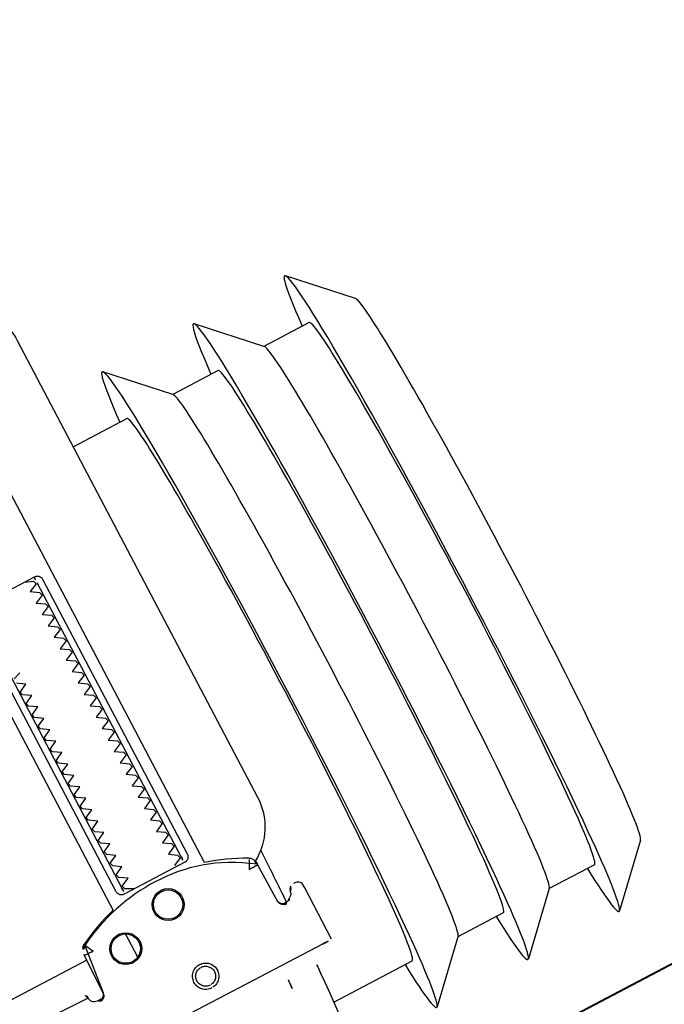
# Model space of a CAD drawing. Header units: metres. Extents: x 7408630 to 7411134, y 5569633 to 5570339.
# Tile 229 of 256: x 7410508.261 to 7410508.361, y 5569912.1283 to 5569912.281. Entities that reach past the tile are written whole.
import ezdxf
from ezdxf.enums import TextEntityAlignment as Align

# ---------------------------------------------------------------- set-up
doc = ezdxf.new("R2010")
doc.units = ezdxf.units.M
doc.header["$MEASUREMENT"] = 0
doc.layers.add('0-wypos-sanitarne', color=1, linetype='Continuous')
for name, color, linetype, lineweight in [('OPIS POM NOWE', 140, 'Continuous', 5), ('Opis_pom', 9, 'Continuous', 18), ('Sciany', 2, 'Continuous', 40)]:
    doc.layers.add(name, color=color, linetype=linetype, lineweight=lineweight)
doc.styles.add('ARIAL', font='tahoma.ttf')

# ---------------------------------------------------------------- blocks, each defined once
blk = doc.blocks.new('99400_TOP')
for points in [[(-0.2494439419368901, 0.1732608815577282), (-0.2414664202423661, 0.1814506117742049)], [(-0.2413629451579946, 0.1733061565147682), (-0.2334143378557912, 0.1733061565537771), (-0.2254809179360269, 0.1814506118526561)], [(-0.2253774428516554, 0.1733061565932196), (-0.2174288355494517, 0.1733061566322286), (-0.2094954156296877, 0.1814506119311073)], [(-0.1956678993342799, 0.1733061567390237), (-0.2093919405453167, 0.1733061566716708)], [(-0.1983898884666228, 0.1645455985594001), (-0.1114795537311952, 0.1643710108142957)], [(-0.1959333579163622, 0.1562918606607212), (-0.1960841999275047, 0.1562912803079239), (-0.1963845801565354, 0.1562900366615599), (-0.1959264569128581, 0.1562012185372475), (-0.1957743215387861, 0.1561395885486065), (-0.195633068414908, 0.1560528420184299), (-0.195507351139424, 0.1559431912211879), (-0.1954018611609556, 0.1558145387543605), (-0.1953189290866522, 0.155669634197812), (-0.1952614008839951, 0.1555134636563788), (-0.1952305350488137, 0.1553493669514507)], [(-0.1647880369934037, 0.1486506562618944), (-0.164660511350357, 0.1552012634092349), (-0.1646448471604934, 0.1553591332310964), (-0.1646041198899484, 0.1555131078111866), (-0.1645396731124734, 0.1556586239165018), (-0.1644527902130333, 0.1557919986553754), (-0.1643460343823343, 0.1559099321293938), (-0.1642220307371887, 0.1560092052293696), (-0.1640844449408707, 0.1560873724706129), (-0.1639383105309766, 0.1561421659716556), (-0.1634844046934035, 0.1562238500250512), (-0.1638005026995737, 0.1562264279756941), (-0.1639513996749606, 0.1562276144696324)], [(-0.1719983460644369, 0.1529731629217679), (-0.1719983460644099, 0.1489248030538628)], [(0.1649285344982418, 0.1496802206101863), (-0.1647679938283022, 0.1496802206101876)], [(-0.1719983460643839, 0.1449742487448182), (-0.1719983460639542, 0.080358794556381)], [(-0.1747085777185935, 0.09335893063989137), (-0.185291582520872, 0.09335893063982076), (-0.1853776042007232, 0.09336198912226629), (-0.1854644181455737, 0.093371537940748), (-0.1855508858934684, 0.09338813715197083), (-0.1856358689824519, 0.09341234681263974), (-0.1857182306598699, 0.09344472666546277), (-0.1857969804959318, 0.09348564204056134), (-0.1858713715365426, 0.09353498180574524), (-0.1859406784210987, 0.09359256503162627), (-0.1860041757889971, 0.09365821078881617), (-0.186061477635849, 0.09373226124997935), (-0.1861137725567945, 0.09381770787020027), (-0.186159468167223, 0.0939136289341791), (-0.1861964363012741, 0.09401829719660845), (-0.1862231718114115, 0.09412954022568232), (-0.1862393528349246, 0.09424418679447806), (-0.1862447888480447, 0.09435893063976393), (-0.186244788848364, 0.1423589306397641), (-0.1862393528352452, 0.1424736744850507), (-0.1862231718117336, 0.1425883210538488), (-0.1861964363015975, 0.1426995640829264), (-0.1861594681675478, 0.1428042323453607), (-0.1861137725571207, 0.1429001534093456), (-0.1860614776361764, 0.1429856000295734), (-0.1860041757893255, 0.143059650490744), (-0.1859406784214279, 0.143125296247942), (-0.1858713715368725, 0.1431828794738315), (-0.1857969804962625, 0.1432322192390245), (-0.1857182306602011, 0.1432731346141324), (-0.1856358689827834, 0.1433055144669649), (-0.1855508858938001, 0.1433297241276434), (-0.1854644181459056, 0.1433463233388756), (-0.1853776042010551, 0.1433558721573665), (-0.185291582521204, 0.1433589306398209), (-0.1747085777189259, 0.1433589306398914), (-0.174622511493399, 0.1433558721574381), (-0.1745356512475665, 0.1433463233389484), (-0.174449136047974, 0.1433297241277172), (-0.1743641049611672, 0.14330551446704), (-0.1742816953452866, 0.1432731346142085), (-0.174202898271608, 0.1432322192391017), (-0.1741284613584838, 0.1431828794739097), (-0.1740591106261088, 0.143125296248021), (-0.1739955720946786, 0.1430596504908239), (-0.173938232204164, 0.1429856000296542), (-0.1738859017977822, 0.1429001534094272), (-0.1738401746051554, 0.1428042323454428), (-0.1738031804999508, 0.1426995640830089), (-0.1737764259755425, 0.1425883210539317), (-0.173760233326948, 0.1424736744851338), (-0.1737547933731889, 0.1423589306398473), (-0.1737547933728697, 0.09435893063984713)], [(-0.1851997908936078, 0.142358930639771), (-0.1851997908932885, 0.09435893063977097)], [(-0.1747997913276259, 0.09435893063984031), (-0.1747997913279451, 0.1423589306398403)], [(-0.2494439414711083, 0.07835143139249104), (-0.241466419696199, 0.07016170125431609)], [(-0.2413629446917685, 0.07830615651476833), (-0.2334143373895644, 0.07830615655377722), (-0.2254809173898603, 0.07016170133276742)], [(-0.2253774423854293, 0.0783061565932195), (-0.2174288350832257, 0.07830615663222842), (-0.2094954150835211, 0.07016170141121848)], [(-0.1999984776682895, 0.07830615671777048), (-0.2093919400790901, 0.07830615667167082)]]:
    blk.add_lwpolyline(points)
for points in [[(-0.1998894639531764, 0.1645355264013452), (-0.1999468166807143, 0.1555409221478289, 0.009368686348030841), (-0.1999341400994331, 0.1551108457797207), (-0.1999132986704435, 0.1549369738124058), (-0.1998626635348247, 0.1547694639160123), (-0.1997833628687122, 0.1546132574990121), (-0.1996783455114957, 0.1544734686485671), (-0.1995501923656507, 0.154353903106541), (-0.1994036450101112, 0.1542587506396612), (-0.1992427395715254, 0.1541905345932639), (-0.1990737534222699, 0.1541515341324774), (-0.1989467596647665, 0.1541412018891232), (-0.1987988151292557, 0.1541386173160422)], [(-0.1641244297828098, 0.1560676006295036), (-0.1632375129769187, 0.1560658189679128), (-0.1630264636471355, 0.1560427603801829), (-0.1628247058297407, 0.1559755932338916), (-0.1626417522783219, 0.1558671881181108), (-0.1624858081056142, 0.1557226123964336), (-0.1623639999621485, 0.1555482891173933), (-0.1622817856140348, 0.1553521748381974), (-0.1622444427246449, 0.1551514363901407, 0.002298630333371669), (-0.162239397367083, 0.1550307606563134, 0.4045495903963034), (-0.1612418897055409, 0.1540618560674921), (-0.1114476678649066, 0.1539618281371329)], [(-0.1957579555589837, 0.1561311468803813), (-0.1966456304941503, 0.1561329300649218, 0.2825908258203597), (-0.1975338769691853, 0.155579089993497), (-0.19757440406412, 0.1554864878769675), (-0.197606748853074, 0.1553847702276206), (-0.1976270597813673, 0.1552867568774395), (-0.1976389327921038, 0.155135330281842, -0.4153517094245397), (-0.1986448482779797, 0.1541373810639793)], [(-0.1962293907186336, 0.1564445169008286), (-0.1958735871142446, 0.1563780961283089), (-0.1955493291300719, 0.1561689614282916), (-0.1953270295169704, 0.1558504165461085), (-0.1952327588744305, 0.1554960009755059), (-0.1951315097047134, 0.148940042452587), (-0.1951297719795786, 0.1488841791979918, 0.2653468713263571), (-0.1943525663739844, 0.1476160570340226, 0.1257108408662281), (-0.1799722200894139, 0.1439116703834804, 0.1257108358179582), (-0.1655771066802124, 0.147558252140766, 0.2695402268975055), (-0.1647941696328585, 0.1488467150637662), (-0.1646666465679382, 0.1553984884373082), (-0.1646377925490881, 0.1556180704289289), (-0.1645614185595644, 0.1558259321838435), (-0.1644411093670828, 0.1560118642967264), (-0.1642828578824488, 0.1561667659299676), (-0.1640943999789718, 0.1562830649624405), (-0.1638849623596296, 0.1563549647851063), (-0.1636772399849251, 0.1563790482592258)], [(-0.1599318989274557, 0.04967999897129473), (-0.1724831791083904, 0.04968022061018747, 0.4055189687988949), (-0.171998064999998, 0.05017999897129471), (-0.171998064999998, 0.05087999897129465, 0.414213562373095), (-0.172498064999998, 0.05137999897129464), (-0.187498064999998, 0.05137999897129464, 0.414213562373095), (-0.187998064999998, 0.05087999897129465), (-0.187998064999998, 0.05017999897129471, 0.4055189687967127), (-0.1875129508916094, 0.04968022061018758), (-0.18999847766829, 0.0496802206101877, -0.414213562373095), (-0.1999984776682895, 0.0596802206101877), (-0.1999984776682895, 0.1396802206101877, -0.2660007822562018), (-0.195061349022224, 0.1483038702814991)], [(-0.1951236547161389, 0.1486875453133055), (-0.1951065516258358, 0.1485035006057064), (-0.1950877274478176, 0.1484027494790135), (-0.1950613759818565, 0.1483024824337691), (-0.1950265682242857, 0.1482006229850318), (-0.1949829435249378, 0.1480980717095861), (-0.1949327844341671, 0.148000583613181), (-0.1948801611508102, 0.147913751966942), (-0.1948174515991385, 0.1478248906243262), (-0.1947473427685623, 0.1477395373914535), (-0.1946736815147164, 0.147662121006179), (-0.1945970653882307, 0.1475922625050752), (-0.1945138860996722, 0.1475262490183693), (-0.1944299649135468, 0.1474687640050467), (-0.1943397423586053, 0.1474156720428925), (-0.1935817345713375, 0.1470136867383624), (-0.1928125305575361, 0.1466335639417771), (-0.1920327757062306, 0.1462755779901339), (-0.1912431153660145, 0.1459400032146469), (-0.190444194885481, 0.1456271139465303), (-0.1896366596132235, 0.1453371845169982), (-0.1888211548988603, 0.1450704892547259), (-0.1879983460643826, 0.1448272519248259), (-0.1879983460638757, 0.06855893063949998, 0.414213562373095)], [(-0.1719983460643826, 0.144776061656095), (-0.1711654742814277, 0.1450166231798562), (-0.1703399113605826, 0.1452811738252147), (-0.1695223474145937, 0.1455694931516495), (-0.1687134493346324, 0.1458813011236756), (-0.1679138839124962, 0.1462163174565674), (-0.1671243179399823, 0.1465742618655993), (-0.1663454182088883, 0.1469548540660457), (-0.1655778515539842, 0.1473578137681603), (-0.1655709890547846, 0.1473615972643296, 0.2695461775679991), (-0.1647880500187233, 0.1486499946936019)], [(-0.1835254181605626, 0.09335893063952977, 0.1828355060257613), (-0.1836350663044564, 0.0934484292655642), (-0.1848524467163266, 0.09385575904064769, 0.05005514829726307), (-0.1849985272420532, 0.09411730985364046), (-0.1849985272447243, 0.09440021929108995, 0.05005512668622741), (-0.1848524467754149, 0.09466176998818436), (-0.1836350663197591, 0.0950690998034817, 0.71989698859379), (-0.1836350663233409, 0.09544842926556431), (-0.1848524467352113, 0.09585575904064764, 0.05005514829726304), (-0.1849985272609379, 0.09611730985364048), (-0.1849985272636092, 0.09640021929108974, 0.05005512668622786), (-0.1848524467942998, 0.09666176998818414), (-0.1836350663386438, 0.09706909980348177, 0.7198969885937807), (-0.1836350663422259, 0.09744842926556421), (-0.1848524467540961, 0.0978557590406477, 0.05005514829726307), (-0.1849985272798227, 0.09811730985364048), (-0.1849985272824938, 0.09840021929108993, 0.05005512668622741), (-0.1848524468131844, 0.09866176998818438), (-0.1836350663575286, 0.09906909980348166, 0.7198969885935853), (-0.1836350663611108, 0.0994484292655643), (-0.1848524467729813, 0.09985575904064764, 0.05005514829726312), (-0.1849985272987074, 0.1001173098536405), (-0.1849985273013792, 0.1004002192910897, 0.05005512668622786), (-0.1848524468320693, 0.1006617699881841), (-0.1836350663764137, 0.1010690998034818, 0.7198969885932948), (-0.1836350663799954, 0.1014484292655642), (-0.184852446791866, 0.1018557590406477, 0.05005514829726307), (-0.1849985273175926, 0.1021173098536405), (-0.1849985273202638, 0.1024002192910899, 0.05005512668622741), (-0.1848524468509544, 0.1026617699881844), (-0.1836350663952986, 0.1030690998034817, 0.71989698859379), (-0.1836350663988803, 0.1034484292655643), (-0.1848524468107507, 0.1038557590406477, 0.05005514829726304), (-0.1849985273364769, 0.1041173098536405), (-0.1849985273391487, 0.1044002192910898, 0.05005512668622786), (-0.1848524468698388, 0.1046617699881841), (-0.1836350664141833, 0.1050690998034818, 0.7198969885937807), (-0.1836350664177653, 0.1054484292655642), (-0.1848524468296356, 0.1058557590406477, 0.05005514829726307), (-0.1849985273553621, 0.1061173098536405), (-0.1849985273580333, 0.1064002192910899, 0.05005512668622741), (-0.1848524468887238, 0.1066617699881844), (-0.183635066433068, 0.1070690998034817, 0.7198969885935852), (-0.1836350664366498, 0.1074484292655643), (-0.1848524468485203, 0.1078557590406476, 0.05005514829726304), (-0.1849985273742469, 0.1081173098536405), (-0.1849985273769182, 0.1084002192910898, 0.05005512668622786), (-0.1848524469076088, 0.1086617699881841), (-0.1836350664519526, 0.1090690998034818, 0.7198969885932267), (-0.1836350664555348, 0.1094484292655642), (-0.184852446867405, 0.1098557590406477, 0.05005514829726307), (-0.1849985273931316, 0.1101173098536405), (-0.1849985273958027, 0.1104002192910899, 0.05005512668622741), (-0.1848524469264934, 0.1106617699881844), (-0.1836350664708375, 0.1110690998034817, 0.71989698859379), (-0.1836350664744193, 0.1114484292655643), (-0.1848524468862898, 0.1118557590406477, 0.05005514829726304), (-0.1849985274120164, 0.1121173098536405), (-0.1849985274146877, 0.1124002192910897, 0.05005512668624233), (-0.1848524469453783, 0.1126617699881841), (-0.1836350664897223, 0.1130690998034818, 0.7198969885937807), (-0.1836350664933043, 0.1134484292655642), (-0.1848524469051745, 0.1138557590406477, 0.05005514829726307), (-0.1849985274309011, 0.1141173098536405), (-0.1849985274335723, 0.1144002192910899, 0.05005512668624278), (-0.1848524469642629, 0.1146617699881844), (-0.183635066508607, 0.1150690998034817, 0.7198969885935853), (-0.1836350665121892, 0.1154484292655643), (-0.1848524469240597, 0.1158557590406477, 0.05005514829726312), (-0.1849985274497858, 0.1161173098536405), (-0.1849985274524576, 0.1164002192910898, 0.05005512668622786), (-0.1848524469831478, 0.1166617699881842), (-0.1836350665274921, 0.1170690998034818, 0.7198969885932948), (-0.1836350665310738, 0.1174484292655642), (-0.1848524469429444, 0.1178557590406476, 0.05005514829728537), (-0.1849985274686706, 0.1181173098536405), (-0.1849985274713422, 0.1184002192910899, 0.05005512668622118), (-0.1848524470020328, 0.1186617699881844), (-0.183635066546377, 0.1190690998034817, 0.71989698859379), (-0.1836350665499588, 0.1194484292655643), (-0.1848524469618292, 0.1198557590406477, 0.05005514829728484), (-0.1849985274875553, 0.1201173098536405), (-0.1849985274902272, 0.1204002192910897, 0.05005512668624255), (-0.1848524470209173, 0.1206617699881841), (-0.1836350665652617, 0.1210690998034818, 0.7198969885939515), (-0.1836350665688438, 0.1214484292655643), (-0.184852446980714, 0.1218557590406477, 0.05005514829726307), (-0.1849985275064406, 0.1221173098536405), (-0.1849985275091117, 0.1224002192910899, 0.05005512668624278), (-0.1848524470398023, 0.1226617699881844), (-0.1836350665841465, 0.1230690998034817, 0.7198969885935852), (-0.1836350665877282, 0.1234484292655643), (-0.1848524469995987, 0.1238557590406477, 0.05005514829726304), (-0.1849985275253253, 0.1241173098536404), (-0.1849985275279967, 0.1244002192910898, 0.05005512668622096), (-0.1848524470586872, 0.1246617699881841), (-0.1836350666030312, 0.1250690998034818, 0.7198969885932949), (-0.1836350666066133, 0.1254484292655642), (-0.1848524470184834, 0.1258557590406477, 0.05005514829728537), (-0.18499852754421, 0.1261173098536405), (-0.1849985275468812, 0.1264002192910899, 0.05005512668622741), (-0.1848524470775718, 0.1266617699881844), (-0.1836350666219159, 0.1270690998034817, 0.71989698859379), (-0.1836350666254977, 0.1274484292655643), (-0.1848524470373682, 0.1278557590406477, 0.05005514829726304), (-0.1849985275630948, 0.1281173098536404), (-0.1849985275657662, 0.1284002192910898, 0.05005512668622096), (-0.1848524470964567, 0.1286617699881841), (-0.1836350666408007, 0.1290690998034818, 0.7198969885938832), (-0.1836350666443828, 0.1294484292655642), (-0.1848524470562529, 0.1298557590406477, 0.05005514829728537), (-0.1849985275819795, 0.1301173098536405), (-0.1849985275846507, 0.13040021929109, 0.05005512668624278), (-0.1848524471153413, 0.1306617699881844), (-0.1836350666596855, 0.1310690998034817, 0.7198969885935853), (-0.1836350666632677, 0.1314484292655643), (-0.1848524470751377, 0.1318557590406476, 0.05005514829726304), (-0.1849985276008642, 0.1321173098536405), (-0.184998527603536, 0.1324002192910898, 0.05005512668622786), (-0.1848524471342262, 0.1326617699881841), (-0.1836350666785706, 0.1330690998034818, 0.7198969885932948), (-0.1836350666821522, 0.1334484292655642), (-0.1848524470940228, 0.1338557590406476, 0.05005514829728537), (-0.184998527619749, 0.1341173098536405), (-0.1849985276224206, 0.1344002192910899, 0.05005512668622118), (-0.1848524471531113, 0.1346617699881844), (-0.1836350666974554, 0.1350690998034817, 0.7198969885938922), (-0.1836350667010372, 0.1354484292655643), (-0.1848524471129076, 0.1358557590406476, 0.05005514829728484), (-0.1849985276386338, 0.1361173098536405), (-0.1849985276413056, 0.1364002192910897, 0.05005512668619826), (-0.1848524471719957, 0.1366617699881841), (-0.1836350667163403, 0.1370690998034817, 0.7198969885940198), (-0.1836350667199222, 0.1374484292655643), (-0.1848524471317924, 0.1378557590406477, 0.05005514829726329), (-0.184998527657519, 0.1381173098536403), (-0.1849985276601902, 0.1384002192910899, 0.05005512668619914), (-0.1848524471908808, 0.1386617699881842), (-0.1836350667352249, 0.1390690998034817, 0.7198969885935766), (-0.1836350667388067, 0.1394484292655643), (-0.1848524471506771, 0.1398557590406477, 0.05005514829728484), (-0.1849985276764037, 0.1401173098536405), (-0.1849985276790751, 0.1404002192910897, 0.05005512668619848), (-0.1848524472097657, 0.140661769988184), (-0.1836350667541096, 0.1410690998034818, 0.7198969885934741), (-0.1836350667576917, 0.1414484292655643), (-0.1848524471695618, 0.1418557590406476, 0.05005514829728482), (-0.1849985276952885, 0.1421173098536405), (-0.1849985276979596, 0.1424002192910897, 0.05005512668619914), (-0.1848524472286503, 0.1426617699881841), (-0.1836350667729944, 0.1430690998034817, 0.4745941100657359), (-0.1835254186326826, 0.1433589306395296)], [(-0.1764716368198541, 0.1433589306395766, 0.4745939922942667), (-0.1763619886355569, 0.1430690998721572), (-0.1751446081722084, 0.1426617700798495, 0.05005512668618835), (-0.1749985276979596, 0.1424002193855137), (-0.1749985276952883, 0.1421173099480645, 0.05005514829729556), (-0.1751446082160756, 0.1418557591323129), (-0.1763619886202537, 0.1414484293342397, 0.7198969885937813), (-0.176361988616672, 0.1410690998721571), (-0.1751446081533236, 0.1406617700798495, 0.05005512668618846), (-0.1749985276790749, 0.1404002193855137), (-0.1749985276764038, 0.1401173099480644, 0.05005514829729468), (-0.1751446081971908, 0.1398557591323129), (-0.1763619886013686, 0.1394484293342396, 0.71989698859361), (-0.1763619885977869, 0.1390690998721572), (-0.1751446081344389, 0.1386617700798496, 0.05005512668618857), (-0.1749985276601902, 0.1384002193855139), (-0.1749985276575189, 0.1381173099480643, 0.05005514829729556), (-0.1751446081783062, 0.1378557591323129), (-0.1763619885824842, 0.1374484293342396, 0.719896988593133), (-0.1763619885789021, 0.1370690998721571), (-0.1751446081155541, 0.1366617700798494, 0.05005512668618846), (-0.1749985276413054, 0.1364002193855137), (-0.1749985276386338, 0.1361173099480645, 0.05005514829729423), (-0.1751446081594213, 0.1358557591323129), (-0.1763619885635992, 0.1354484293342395, 0.7198969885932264), (-0.1763619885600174, 0.1350690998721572), (-0.1751446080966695, 0.1346617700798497, 0.05005512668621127), (-0.1749985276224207, 0.1344002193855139), (-0.174998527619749, 0.1341173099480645, 0.05005514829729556), (-0.1751446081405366, 0.1338557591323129), (-0.1763619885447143, 0.1334484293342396, 0.7198969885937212), (-0.1763619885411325, 0.1330690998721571), (-0.1751446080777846, 0.1326617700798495, 0.05005512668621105), (-0.1749985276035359, 0.1324002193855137), (-0.1749985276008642, 0.1321173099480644, 0.05005514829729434), (-0.1751446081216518, 0.131855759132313), (-0.1763619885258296, 0.1314484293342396, 0.7198969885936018), (-0.1763619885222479, 0.1310690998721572), (-0.1751446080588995, 0.1306617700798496, 0.0500551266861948), (-0.1749985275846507, 0.1304002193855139), (-0.1749985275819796, 0.1301173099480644, 0.05005514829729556), (-0.1751446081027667, 0.129855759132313), (-0.1763619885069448, 0.1294484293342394, 0.7198969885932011), (-0.1763619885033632, 0.1290690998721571), (-0.1751446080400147, 0.1286617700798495, 0.05005512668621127), (-0.1749985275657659, 0.1284002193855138), (-0.1749985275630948, 0.1281173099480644, 0.05005514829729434), (-0.1751446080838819, 0.127855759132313), (-0.1763619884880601, 0.1274484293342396, 0.7198969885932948), (-0.1763619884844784, 0.1270690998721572), (-0.1751446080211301, 0.1266617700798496, 0.05005512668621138), (-0.1749985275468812, 0.1264002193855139), (-0.17499852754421, 0.1261173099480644, 0.05005514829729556), (-0.1751446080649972, 0.125855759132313), (-0.1763619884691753, 0.1254484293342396, 0.7198969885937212), (-0.1763619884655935, 0.1250690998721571), (-0.1751446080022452, 0.1246617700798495, 0.05005512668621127), (-0.1749985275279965, 0.1244002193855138), (-0.1749985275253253, 0.1241173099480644, 0.05005514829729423), (-0.1751446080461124, 0.1238557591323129), (-0.1763619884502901, 0.1234484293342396, 0.7198969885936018), (-0.1763619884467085, 0.1230690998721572), (-0.1751446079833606, 0.1226617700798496, 0.0500551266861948), (-0.1749985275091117, 0.1224002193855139), (-0.1749985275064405, 0.1221173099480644, 0.05005514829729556), (-0.1751446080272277, 0.1218557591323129), (-0.1763619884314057, 0.1214484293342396, 0.719896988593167), (-0.1763619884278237, 0.1210690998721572), (-0.1751446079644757, 0.1206617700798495, 0.0500551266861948), (-0.174998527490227, 0.1204002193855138), (-0.1749985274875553, 0.1201173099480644, 0.05005514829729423), (-0.1751446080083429, 0.1198557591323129), (-0.1763619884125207, 0.1194484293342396, 0.7198969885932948), (-0.176361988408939, 0.1190690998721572), (-0.1751446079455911, 0.1186617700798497, 0.05005512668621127), (-0.1749985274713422, 0.1184002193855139), (-0.1749985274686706, 0.1181173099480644, 0.05005514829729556), (-0.1751446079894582, 0.1178557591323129), (-0.1763619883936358, 0.1174484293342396, 0.7198969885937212), (-0.1763619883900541, 0.1170690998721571), (-0.1751446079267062, 0.1166617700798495, 0.05005512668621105), (-0.1749985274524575, 0.1164002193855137), (-0.1749985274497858, 0.1161173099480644, 0.05005514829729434), (-0.1751446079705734, 0.1158557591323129), (-0.1763619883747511, 0.1154484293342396, 0.7198969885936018), (-0.1763619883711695, 0.1150690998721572), (-0.1751446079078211, 0.1146617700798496, 0.0500551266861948), (-0.1749985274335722, 0.1144002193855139), (-0.1749985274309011, 0.1141173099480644, 0.05005514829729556), (-0.1751446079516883, 0.1138557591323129), (-0.1763619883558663, 0.1134484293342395, 0.7198969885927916), (-0.1763619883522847, 0.1130690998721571), (-0.1751446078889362, 0.1126617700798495, 0.0500551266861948), (-0.1749985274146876, 0.1124002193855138), (-0.1749985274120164, 0.1121173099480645, 0.05005514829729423), (-0.1751446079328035, 0.1118557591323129), (-0.1763619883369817, 0.1114484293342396, 0.7198969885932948), (-0.1763619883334, 0.1110690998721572), (-0.1751446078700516, 0.1106617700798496, 0.05005512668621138), (-0.1749985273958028, 0.1104002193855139), (-0.1749985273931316, 0.1101173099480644, 0.05005514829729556), (-0.1751446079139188, 0.1098557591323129), (-0.1763619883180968, 0.1094484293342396, 0.719896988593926), (-0.1763619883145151, 0.1090690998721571), (-0.1751446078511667, 0.1086617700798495, 0.05005512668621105), (-0.174998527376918, 0.1084002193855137), (-0.1749985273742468, 0.1081173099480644, 0.05005514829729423), (-0.1751446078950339, 0.1078557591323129), (-0.1763619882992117, 0.1074484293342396, 0.7198969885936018), (-0.17636198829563, 0.1070690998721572), (-0.1751446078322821, 0.1066617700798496, 0.0500551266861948)], [(-0.1751446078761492, 0.1058557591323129), (-0.1763619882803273, 0.1054484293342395, 0.7198969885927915), (-0.1763619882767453, 0.1050690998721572)]]:
    blk.add_lwpolyline(points, format="xyb")
for points in [[(-0.1799379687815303, 0.1625587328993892), (-0.1797373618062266, 0.1625484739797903), (-0.1795386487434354, 0.162518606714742), (-0.1793437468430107, 0.1624693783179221), (-0.1791545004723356, 0.1624012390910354), (-0.1789728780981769, 0.1623148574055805), (-0.1788009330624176, 0.1622113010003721), (-0.1786399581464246, 0.1620914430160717), (-0.1784912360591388, 0.1619561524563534), (-0.1783564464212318, 0.1618068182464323), (-0.1782371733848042, 0.1616453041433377), (-0.1781342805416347, 0.1614729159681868), (-0.1780486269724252, 0.161290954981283), (-0.1779812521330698, 0.1611014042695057), (-0.1779328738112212, 0.1609065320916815), (-0.1779037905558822, 0.1607078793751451), (-0.1778943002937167, 0.1605069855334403), (-0.1779045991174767, 0.160306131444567), (-0.1779344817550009, 0.1601075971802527), (-0.1779836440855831, 0.1599129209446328), (-0.178051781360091, 0.159723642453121), (-0.1781381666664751, 0.1595420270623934), (-0.1782417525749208, 0.1593700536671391), (-0.1783616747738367, 0.159209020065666), (-0.1784970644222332, 0.1590602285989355), (-0.1786463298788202, 0.1589255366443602), (-0.1788077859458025, 0.1588063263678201), (-0.1789801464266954, 0.1587034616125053), (-0.1791621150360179, 0.1586178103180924), (-0.1793516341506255, 0.1585504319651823), (-0.1795467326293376, 0.1585019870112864), (-0.1797455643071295, 0.158472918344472), (-0.1799462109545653, 0.1584634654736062), (-0.1801468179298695, 0.1584737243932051), (-0.1803455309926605, 0.1585035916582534), (-0.1805404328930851, 0.1585528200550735), (-0.1807296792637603, 0.1586209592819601), (-0.1809113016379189, 0.1587073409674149), (-0.1810832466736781, 0.1588108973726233), (-0.1812442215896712, 0.1589307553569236), (-0.1813929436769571, 0.1590660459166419), (-0.181527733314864, 0.159215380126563), (-0.1816470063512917, 0.1593768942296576), (-0.1817498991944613, 0.1595492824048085), (-0.1818355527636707, 0.1597312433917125), (-0.1819029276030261, 0.1599207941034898), (-0.1819513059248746, 0.1601156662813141), (-0.1819803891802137, 0.1603143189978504), (-0.1819898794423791, 0.1605152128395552), (-0.181979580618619, 0.1607160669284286), (-0.1819496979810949, 0.160914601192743), (-0.1819005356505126, 0.161109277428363), (-0.1818323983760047, 0.161298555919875), (-0.1817460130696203, 0.1614801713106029), (-0.1816424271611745, 0.1616521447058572), (-0.1815225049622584, 0.1618131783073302), (-0.1813871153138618, 0.1619619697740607), (-0.181237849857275, 0.1620966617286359), (-0.1810763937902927, 0.1622158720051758), (-0.1809040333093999, 0.1623187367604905), (-0.1807220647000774, 0.1624043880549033), (-0.1805325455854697, 0.1624717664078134), (-0.1803374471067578, 0.1625202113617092), (-0.1801386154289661, 0.1625492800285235)], [(-0.1799388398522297, 0.1620544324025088), (-0.1797869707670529, 0.1620466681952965), (-0.1796367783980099, 0.1620240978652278), (-0.179489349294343, 0.1619868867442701), (-0.1793462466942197, 0.1619353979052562), (-0.1792090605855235, 0.1618702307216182), (-0.1790787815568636, 0.1617918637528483), (-0.1789566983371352, 0.1617010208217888), (-0.1788441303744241, 0.1615986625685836), (-0.1787421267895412, 0.1614857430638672), (-0.1786517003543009, 0.161363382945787), (-0.1785736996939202, 0.1612327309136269), (-0.1785088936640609, 0.1610950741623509), (-0.1784578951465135, 0.1609517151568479), (-0.1784212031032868, 0.1608040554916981), (-0.1783991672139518, 0.1606535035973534), (-0.1783920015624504, 0.1605015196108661), (-0.1783997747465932, 0.1603495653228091), (-0.1784224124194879, 0.1601991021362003), (-0.1784596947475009, 0.1600515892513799), (-0.1785112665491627, 0.1599084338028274), (-0.1785766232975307, 0.1597710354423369), (-0.1786551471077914, 0.1596406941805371), (-0.1787460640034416, 0.1595186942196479), (-0.1788485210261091, 0.1594061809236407), (-0.1789615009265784, 0.1593042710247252), (-0.1790839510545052, 0.1592139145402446), (-0.1792145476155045, 0.1591360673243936), (-0.1793519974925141, 0.1590714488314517), (-0.1794953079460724, 0.1590205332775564), (-0.1796428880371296, 0.1589839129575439), (-0.1797931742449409, 0.1589619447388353), (-0.1799450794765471, 0.1589547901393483), (-0.1800969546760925, 0.1589625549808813), (-0.1802471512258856, 0.1589851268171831), (-0.1803945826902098, 0.1590223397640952), (-0.1805376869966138, 0.1590738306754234), (-0.1806748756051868, 0.1591390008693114), (-0.1808051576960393, 0.1592173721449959), (-0.1809272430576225, 0.1593082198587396), (-0.1810398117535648, 0.1594105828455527), (-0.1811418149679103, 0.1595235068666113), (-0.1812322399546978, 0.1596458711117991), (-0.1813102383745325, 0.1597765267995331), (-0.1813750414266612, 0.1599141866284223), (-0.1814260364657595, 0.160057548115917), (-0.1814627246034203, 0.1602052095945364), (-0.1814847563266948, 0.1603557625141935), (-0.181491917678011, 0.1605077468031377), (-0.1814841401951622, 0.1606597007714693), (-0.1814614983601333, 0.1608101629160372), (-0.1814242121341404, 0.160957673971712), (-0.1813726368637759, 0.1611008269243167), (-0.1813072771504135, 0.1612382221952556), (-0.1812287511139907, 0.161368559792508), (-0.181137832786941, 0.1614905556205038), (-0.1810353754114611, 0.1616030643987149), (-0.1809223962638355, 0.1617049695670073), (-0.1807999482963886, 0.1617953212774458), (-0.1806693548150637, 0.1618731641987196), (-0.1805319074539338, 0.1619377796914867), (-0.1803885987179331, 0.1619886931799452), (-0.18024102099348, 0.1620253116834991), (-0.180090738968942, 0.1620472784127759)]]:
    blk.add_lwpolyline(points, close=True)
for points in [[(-0.1943539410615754, 0.1476602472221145), (-0.1943517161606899, 0.147659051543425), (-0.1943497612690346, 0.1476580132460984), (-0.1943480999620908, 0.1476571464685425), (-0.1943467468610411, 0.1476564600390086), (-0.1943457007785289, 0.1476559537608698), (-0.1943449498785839, 0.147655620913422), (-0.194344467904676, 0.1476554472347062), (-0.1943442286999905, 0.1476554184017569), (-0.194344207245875, 0.1476555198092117), (-0.194344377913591, 0.1476557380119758), (-0.1943451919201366, 0.1476564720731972), (-0.194346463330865, 0.1476575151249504), (-0.1943479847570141, 0.1476587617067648), (-0.1943509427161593, 0.1476614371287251), (-0.1943519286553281, 0.1476625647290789), (-0.1943525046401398, 0.1476634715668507), (-0.1943527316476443, 0.1476642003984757), (-0.1943526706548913, 0.1476647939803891), (-0.1943519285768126, 0.1476657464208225), (-0.1943507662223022, 0.1476666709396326), (-0.194349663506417, 0.1476679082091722), (-0.1943487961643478, 0.1476696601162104), (-0.1943479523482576, 0.1476718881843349), (-0.1943469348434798, 0.1476744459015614), (-0.194345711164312, 0.1476771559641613), (-0.1943442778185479, 0.147680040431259), (-0.1943426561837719, 0.1476831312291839), (-0.194340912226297, 0.1476864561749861), (-0.1943390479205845, 0.147690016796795), (-0.1943349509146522, 0.1476978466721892), (-0.1943327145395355, 0.1477021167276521), (-0.1943303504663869, 0.1477066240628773), (-0.194327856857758, 0.1477113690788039), (-0.1943252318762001, 0.1477163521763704), (-0.1943224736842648, 0.147721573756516), (-0.1943195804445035, 0.1477270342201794), (-0.1943165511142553, 0.1477327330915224), (-0.1943133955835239, 0.1477386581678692), (-0.1943101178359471, 0.1477448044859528), (-0.1943067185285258, 0.1477511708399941), (-0.1943031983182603, 0.1477577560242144), (-0.1942995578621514, 0.1477645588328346), (-0.1942957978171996, 0.1477715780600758), (-0.1942919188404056, 0.1477788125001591), (-0.1942879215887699, 0.1477862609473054), (-0.1942838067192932, 0.1477939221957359), (-0.194279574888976, 0.1478017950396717), (-0.1942752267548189, 0.1478098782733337), (-0.1942707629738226, 0.1478181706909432), (-0.1942661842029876, 0.147826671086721), (-0.1942614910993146, 0.1478353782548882), (-0.1942566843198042, 0.1478442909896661), (-0.1942517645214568, 0.1478534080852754), (-0.1942467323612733, 0.1478627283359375), (-0.1942415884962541, 0.1478722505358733), (-0.1942363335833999, 0.1478819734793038), (-0.1942309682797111, 0.1478918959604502), (-0.1942254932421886, 0.1479020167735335), (-0.1942199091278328, 0.1479123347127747), (-0.1942142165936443, 0.1479228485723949), (-0.1942084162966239, 0.1479335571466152), (-0.1942025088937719, 0.1479444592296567), (-0.1941964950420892, 0.1479555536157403), (-0.1941903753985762, 0.1479668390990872), (-0.1941841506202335, 0.1479783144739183), (-0.1941778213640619, 0.1479899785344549), (-0.1941713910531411, 0.148001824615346), (-0.1941648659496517, 0.1480138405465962), (-0.194158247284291, 0.1480260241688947), (-0.1941515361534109, 0.1480383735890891), (-0.1941378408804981, 0.1480635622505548), (-0.1941237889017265, 0.1480893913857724), (-0.1941093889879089, 0.148115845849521), (-0.1940946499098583, 0.1481429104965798), (-0.1940795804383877, 0.1481705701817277), (-0.1940641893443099, 0.148198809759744), (-0.194048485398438, 0.1482276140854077), (-0.1939481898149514, 0.1484114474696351), (-0.1939306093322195, 0.1484437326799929), (-0.193894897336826, 0.1485094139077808), (-0.1938767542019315, 0.1485427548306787), (-0.1938584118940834, 0.1485763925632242), (-0.1938398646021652, 0.1486102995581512), (-0.1938211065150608, 0.1486444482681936), (-0.1938021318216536, 0.1486788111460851), (-0.1937829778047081, 0.1487133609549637), (-0.1937637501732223, 0.1487482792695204), (-0.1937540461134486, 0.1487660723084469), (-0.1937490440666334, 0.1487751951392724), (-0.1937439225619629, 0.1487844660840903), (-0.1937332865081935, 0.1488034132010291), (-0.1937277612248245, 0.148813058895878), (-0.1937223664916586, 0.1488223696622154), (-0.1937172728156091, 0.1488311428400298), (-0.1937125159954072, 0.1488394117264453), (-0.1937081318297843, 0.1488472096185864), (-0.1937041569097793, 0.1488545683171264), (-0.1937023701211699, 0.1488580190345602), (-0.1937007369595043, 0.1488612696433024), (-0.1936992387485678, 0.1488643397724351), (-0.1936978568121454, 0.1488672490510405), (-0.1936953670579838, 0.1488726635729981), (-0.1936931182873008, 0.1488776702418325), (-0.1936887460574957, 0.1488870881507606), (-0.1936863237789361, 0.1488918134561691), (-0.193683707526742, 0.1488964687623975), (-0.1936809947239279, 0.148900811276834), (-0.1936781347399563, 0.1489048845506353), (-0.193675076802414, 0.1489087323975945), (-0.1936717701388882, 0.1489123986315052), (-0.1936682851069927, 0.1489158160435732), (-0.1936647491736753, 0.1489189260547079), (-0.1936575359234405, 0.1489245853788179), (-0.193650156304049, 0.1489301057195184), (-0.1936464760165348, 0.1489330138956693), (-0.1936428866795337, 0.1489361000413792), (-0.1936394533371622, 0.1489394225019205), (-0.1936362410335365, 0.1489430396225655), (-0.1936333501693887, 0.148946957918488), (-0.1936308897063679, 0.1489511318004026), (-0.193628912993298, 0.1489555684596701), (-0.1936274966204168, 0.1489601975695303), (-0.1936266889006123, 0.1489649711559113), (-0.1936265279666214, 0.1489698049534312), (-0.193627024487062, 0.1489745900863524), (-0.1936281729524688, 0.1489792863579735), (-0.1936299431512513, 0.1489838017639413), (-0.1936322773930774, 0.1489880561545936), (-0.1936339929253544, 0.1489905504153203), (-0.1936358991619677, 0.1489928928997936), (-0.1936379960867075, 0.1489950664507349), (-0.1936402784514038, 0.1489970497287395), (-0.1936427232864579, 0.148998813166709), (-0.1936453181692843, 0.1490003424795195), (-0.1936466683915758, 0.1490010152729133), (-0.1936480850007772, 0.1490016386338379), (-0.1936496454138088, 0.1490022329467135), (-0.1936513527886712, 0.1490027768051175), (-0.193653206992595, 0.1490032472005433), (-0.1936552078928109, 0.1490036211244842), (-0.1936573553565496, 0.1490038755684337), (-0.1936596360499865, 0.1490039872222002), (-0.1936619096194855, 0.1490039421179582), (-0.1936641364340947, 0.1490037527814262), (-0.1936663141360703, 0.1490034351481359), (-0.1936684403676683, 0.149003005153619), (-0.1936705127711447, 0.1490024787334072), (-0.1936725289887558, 0.1490018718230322), (-0.1936764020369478, 0.1490004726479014), (-0.1936801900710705, 0.1489988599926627), (-0.1936839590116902, 0.1489970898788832), (-0.1936877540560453, 0.148995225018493), (-0.1936916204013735, 0.1489933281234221), (-0.193695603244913, 0.1489914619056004), (-0.1936997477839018, 0.1489896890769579), (-0.1937040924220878, 0.1489880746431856), (-0.1937062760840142, 0.148987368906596), (-0.1937084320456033, 0.148986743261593), (-0.193712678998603, 0.1489857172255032), (-0.1937168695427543, 0.148984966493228), (-0.1937210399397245, 0.1489844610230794), (-0.193725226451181, 0.1489841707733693), (-0.193729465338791, 0.1489840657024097), (-0.1937337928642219, 0.1489841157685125), (-0.1937382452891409, 0.1489842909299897), (-0.1937428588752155, 0.1489845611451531), (-0.193747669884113, 0.1489848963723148), (-0.1937527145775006, 0.1489852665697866), (-0.1937580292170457, 0.1489856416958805), (-0.1937607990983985, 0.1489858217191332), (-0.1937636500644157, 0.1489859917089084), (-0.1937665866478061, 0.1489861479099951), (-0.1937696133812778, 0.1489862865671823), (-0.1937727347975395, 0.148986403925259), (-0.1937759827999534, 0.1489864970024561), (-0.1937777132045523, 0.1489865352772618), (-0.1937795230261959, 0.1489865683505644), (-0.1937814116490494, 0.1489865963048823), (-0.1937833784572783, 0.148986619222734), (-0.1937854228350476, 0.148986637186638), (-0.1937875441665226, 0.1489866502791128), (-0.1937920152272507, 0.1489866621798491), (-0.1937967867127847, 0.1489866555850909), (-0.1938018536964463, 0.1489866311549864), (-0.1938072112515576, 0.1489865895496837), (-0.1938128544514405, 0.1489865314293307), (-0.1938187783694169, 0.1489864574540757), (-0.1938249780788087, 0.1489863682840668), (-0.193831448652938, 0.1489862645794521), (-0.1938381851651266, 0.1489861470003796), (-0.1938451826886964, 0.1489860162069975), (-0.1938524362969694, 0.148985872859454), (-0.1938599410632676, 0.1489857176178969), (-0.1938676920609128, 0.1489855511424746), (-0.193875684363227, 0.1489853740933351), (-0.1938839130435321, 0.1489851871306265), (-0.1938923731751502, 0.1489849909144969), (-0.193901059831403, 0.1489847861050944), (-0.1939099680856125, 0.1489845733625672), (-0.1939190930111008, 0.1489843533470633), (-0.1939677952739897, 0.1489831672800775), (-0.1939781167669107, 0.1489829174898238), (-0.1939886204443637, 0.1489826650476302), (-0.1939993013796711, 0.1489824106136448), (-0.1940101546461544, 0.1489821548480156), (-0.1940211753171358, 0.1489818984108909), (-0.1940323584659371, 0.1489816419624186), (-0.1940436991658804, 0.1489813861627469), (-0.1940551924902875, 0.148981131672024), (-0.1940668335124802, 0.1489808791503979), (-0.1940786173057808, 0.1489806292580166), (-0.194090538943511, 0.1489803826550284), (-0.1941025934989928, 0.1489801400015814), (-0.1941147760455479, 0.1489799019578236), (-0.1941640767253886, 0.1489789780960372), (-0.1941885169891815, 0.1489785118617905), (-0.1942127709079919, 0.1489780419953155), (-0.194236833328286, 0.1489775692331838), (-0.1942606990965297, 0.1489770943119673), (-0.1942843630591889, 0.1489766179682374), (-0.1943078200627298, 0.1489761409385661), (-0.1943310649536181, 0.1489756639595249), (-0.1943540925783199, 0.1489751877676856), (-0.1943768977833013, 0.1489747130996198), (-0.1945507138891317, 0.1489710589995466), (-0.1945712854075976, 0.1489706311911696), (-0.1945915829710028, 0.148970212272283), (-0.1946116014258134, 0.1489698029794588), (-0.194631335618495, 0.1489694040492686), (-0.1946410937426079, 0.1489692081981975), (-0.194650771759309, 0.1489690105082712), (-0.1946603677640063, 0.148968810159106), (-0.194669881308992, 0.1489686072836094), (-0.194679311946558, 0.1489684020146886), (-0.1946886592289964, 0.148968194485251), (-0.1946979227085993, 0.1489679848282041), (-0.1947071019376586, 0.1489677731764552), (-0.1947161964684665, 0.1489675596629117), (-0.194725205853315, 0.148967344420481), (-0.1947341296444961, 0.1489671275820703), (-0.1947429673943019, 0.1489669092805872), (-0.1947517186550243, 0.148966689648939), (-0.1947603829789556, 0.148966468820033), (-0.1947689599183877, 0.1489662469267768), (-0.1947774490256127, 0.1489660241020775), (-0.1947858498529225, 0.1489658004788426), (-0.1947941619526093, 0.1489655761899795), (-0.1948023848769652, 0.1489653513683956), (-0.1948105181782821, 0.1489651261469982), (-0.194818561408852, 0.1489649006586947), (-0.1948265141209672, 0.1489646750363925), (-0.1948343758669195, 0.148964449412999), (-0.194842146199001, 0.1489642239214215), (-0.1948498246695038, 0.1489639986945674), (-0.19485741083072, 0.1489637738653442), (-0.1948649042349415, 0.1489635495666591), (-0.1948723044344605, 0.1489633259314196), (-0.1948796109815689, 0.148963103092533), (-0.1948868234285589, 0.1489628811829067), (-0.1948939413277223, 0.1489626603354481), (-0.1949009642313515, 0.1489624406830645), (-0.1949078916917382, 0.1489622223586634), (-0.1949147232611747, 0.1489620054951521), (-0.1949214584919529, 0.1489617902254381), (-0.1949280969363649, 0.1489615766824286), (-0.1949346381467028, 0.148961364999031), (-0.1949410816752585, 0.1489611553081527), (-0.1949474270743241, 0.1489609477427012), (-0.1949536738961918, 0.1489607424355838), (-0.1949598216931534, 0.1489605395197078), (-0.1949658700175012, 0.1489603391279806), (-0.1949834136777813, 0.148959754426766), (-0.1949890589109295, 0.1489595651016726), (-0.1949945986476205, 0.1489593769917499), (-0.1950000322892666, 0.1489591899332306), (-0.1950053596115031, 0.1489590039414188), (-0.1950105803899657, 0.1489588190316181), (-0.1950156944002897, 0.1489586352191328), (-0.1950207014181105, 0.1489584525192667), (-0.1950256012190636, 0.1489582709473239), (-0.1950303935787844, 0.1489580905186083), (-0.1950350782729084, 0.1489579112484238), (-0.1950396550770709, 0.1489577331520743), (-0.1950441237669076, 0.148957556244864), (-0.1950484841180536, 0.1489573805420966), (-0.1950527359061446, 0.1489572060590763), (-0.1950568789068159, 0.1489570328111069), (-0.195060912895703, 0.1489568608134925), (-0.1950648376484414, 0.1489566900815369), (-0.1950686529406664, 0.1489565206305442), (-0.1950723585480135, 0.1489563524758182), (-0.1950759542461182, 0.1489561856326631), (-0.1950794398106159, 0.1489560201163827), (-0.195082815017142, 0.1489558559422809), (-0.19508607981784, 0.1489556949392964), (-0.1950892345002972, 0.1489555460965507), (-0.1950922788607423, 0.1489554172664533), (-0.1950952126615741, 0.1489553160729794), (-0.1950980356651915, 0.1489552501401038), (-0.1951007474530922, 0.1489552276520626), (-0.1951033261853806, 0.148955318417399), (-0.1951057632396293, 0.1489555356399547), (-0.1951080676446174, 0.148955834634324), (-0.1951102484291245, 0.1489561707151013), (-0.19511231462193, 0.1489564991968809), (-0.1951142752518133, 0.1489567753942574), (-0.1951161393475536, 0.1489569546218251), (-0.1951179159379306, 0.1489569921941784), (-0.1951196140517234, 0.1489568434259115), (-0.1951212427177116, 0.1489564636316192), (-0.1951228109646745, 0.1489558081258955), (-0.195123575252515, 0.1489553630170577), (-0.1951243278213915, 0.148954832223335), (-0.1951250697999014, 0.1489542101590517), (-0.1951257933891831, 0.1489535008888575), (-0.1951270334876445, 0.1489520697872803), (-0.1951275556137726, 0.1489514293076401), (-0.1951280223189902, 0.1489508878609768), (-0.1951284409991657, 0.1489504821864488), (-0.1951288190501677, 0.1489502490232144), (-0.1951291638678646, 0.1489502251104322), (-0.1951294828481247, 0.1489504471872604), (-0.1951297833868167, 0.1489509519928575), (-0.1951299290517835, 0.1489513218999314), (-0.1951300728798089, 0.148951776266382), (-0.1951303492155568, 0.1489529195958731), (-0.1951305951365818, 0.1489542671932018), (-0.1951310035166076, 0.1489572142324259), (-0.1951311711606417, 0.1489586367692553), (-0.1951313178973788, 0.1489599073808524), (-0.1951314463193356, 0.1489609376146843), (-0.1951315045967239, 0.148961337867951), (-0.1951315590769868, 0.148961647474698), (-0.1951316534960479, 0.1489618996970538), (-0.1951316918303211, 0.1489617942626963), (-0.1951317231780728, 0.1489615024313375), (-0.1951317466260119, 0.1489610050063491), (-0.1951317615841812, 0.1489603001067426), (-0.1951317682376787, 0.1489593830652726), (-0.1951317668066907, 0.1489582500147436), (-0.1951317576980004, 0.1489569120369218), (-0.1951317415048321, 0.1489553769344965), (-0.195131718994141, 0.1489536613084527), (-0.195131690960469, 0.1489517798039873, 0.2695473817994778)], [(-0.1647955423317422, 0.148890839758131), (-0.1648107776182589, 0.1488934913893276), (-0.1648446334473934, 0.1488952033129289), (-0.1649729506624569, 0.148900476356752), (-0.1660283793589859, 0.1489277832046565), (-0.166119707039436, 0.1489309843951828), (-0.1661619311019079, 0.148930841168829), (-0.1661974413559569, 0.1489309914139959), (-0.1662317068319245, 0.1489405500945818), (-0.1662655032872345, 0.1489492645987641), (-0.1662956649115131, 0.1489331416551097), (-0.1662989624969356, 0.1488990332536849), (-0.166274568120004, 0.1488750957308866), (-0.1662477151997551, 0.148848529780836), (-0.1662303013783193, 0.1488143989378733), (-0.1662144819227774, 0.1487833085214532), (-0.1661933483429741, 0.1487458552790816), (-0.1656114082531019, 0.1476656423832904), (-0.165594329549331, 0.1476348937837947), (-0.1655784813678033, 0.1476024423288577, 0.26954617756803)]]:
    blk.add_lwpolyline(points, format="xyb", close=True)
for centre, radius in [((-0.1709601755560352, 0.1509506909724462), 0.002474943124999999), ((-0.1709601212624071, 0.1509489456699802), 0.002274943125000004), ((-0.1799659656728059, 0.1479689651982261), 0.002474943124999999), ((-0.1799659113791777, 0.1479672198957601), 0.002274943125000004)]:
    blk.add_circle(centre, radius)
for centre, major_axis, ratio, start_param, end_param in [((-0.2413629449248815, 0.1258061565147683), (-2.733438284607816e-10, 0.05569754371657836), 0.04256043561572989, 5.733751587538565, 6.988802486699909), ((-0.2253774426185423, 0.1258061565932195), (-2.733438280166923e-10, 0.0556975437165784), 0.04256043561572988, 5.733751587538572, 6.98880248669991), ((-0.2093919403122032, 0.1258061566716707), (-2.733438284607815e-10, 0.0556975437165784), 0.04256043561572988, 5.733751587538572, 6.98880248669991), ((-0.1944055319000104, 0.1258061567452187), (-2.74828174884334e-10, 0.05600000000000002), 0.04256043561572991, 1.304290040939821e-15, 0.7056171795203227), ((-0.2493556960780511, 0.1258061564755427), (-2.331131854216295e-10, 0.04750000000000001), 0.04256043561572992, 0.04366480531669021, 0.7056171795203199), ((-0.2413629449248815, 0.1258061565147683), (-2.33113185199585e-10, 0.0475), 0.04256043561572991, 2.196701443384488e-16, 0.7056171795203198), ((-0.2333701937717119, 0.1258061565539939), (-2.331131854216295e-10, 0.04750000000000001), 0.04256043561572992, 0.04366480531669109, 0.7056171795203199), ((-0.2253774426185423, 0.1258061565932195), (-2.331131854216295e-10, 0.04750000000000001), 0.04256043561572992, -2.646234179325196e-22, 0.7056171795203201), ((-0.2173846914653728, 0.1258061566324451), (-2.331131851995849e-10, 0.04750000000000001), 0.0425604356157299, 0.04366480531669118, 0.7056171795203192), ((-0.2093919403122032, 0.1258061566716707), (-2.331131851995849e-10, 0.04750000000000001), 0.0425604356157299, -6.590099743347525e-16, 0.70561717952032), ((-0.2413629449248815, 0.1258061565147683), (-2.733438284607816e-10, 0.05569754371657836), 0.04256043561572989, 0.705617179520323, 3.69102637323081), ((-0.2253774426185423, 0.1258061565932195), (-2.733438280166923e-10, 0.0556975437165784), 0.04256043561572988, 0.7056171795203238, 3.691026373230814), ((-0.2093919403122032, 0.1258061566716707), (-2.733438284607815e-10, 0.0556975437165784), 0.04256043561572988, 0.7056171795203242, 3.691026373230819), ((-0.1944055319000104, 0.1258061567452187), (-2.74828174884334e-10, 0.05600000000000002), 0.04256043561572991, 0.7056171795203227, 0.8069634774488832), ((-0.1894100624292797, 0.1258061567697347), (-2.74828174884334e-10, 0.05600000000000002), 0.04256043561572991, 0.7056171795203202, 0.807211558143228), ((-0.1983894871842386, 0.1645325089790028), (-0.001499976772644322, 3.016975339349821e-06), 0.008725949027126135, 4.712674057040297, 6.283151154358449), ((-0.2493556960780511, 0.1258061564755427), (-2.331131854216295e-10, 0.04750000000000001), 0.04256043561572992, 0.7056171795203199, 3.097927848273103), ((-0.2413629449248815, 0.1258061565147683), (-2.33113185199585e-10, 0.0475), 0.04256043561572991, 0.7056171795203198, 3.141592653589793), ((-0.2333701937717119, 0.1258061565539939), (-2.331131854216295e-10, 0.04750000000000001), 0.04256043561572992, 0.7056171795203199, 3.097927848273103), ((-0.2253774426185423, 0.1258061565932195), (-2.331131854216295e-10, 0.04750000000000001), 0.04256043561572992, 0.7056171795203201, 3.141592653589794), ((-0.2173846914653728, 0.1258061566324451), (-2.331131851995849e-10, 0.04750000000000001), 0.0425604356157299, 0.7056171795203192, 3.097927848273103), ((-0.2093919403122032, 0.1258061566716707), (-2.331131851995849e-10, 0.04750000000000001), 0.0425604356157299, 0.70561717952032, 3.141592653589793), ((-0.1966349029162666, 0.1571329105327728), (-2.008822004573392e-06, -0.0009999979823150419), 0.0002890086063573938, 6.274459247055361, 6.283185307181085), ((-0.1944055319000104, 0.1258061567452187), (-2.74828174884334e-10, 0.05600000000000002), 0.04256043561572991, 0.9985271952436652, 1.17910775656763), ((-0.1632358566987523, 0.1570658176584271), (-2.008822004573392e-06, -0.0009999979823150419), 0.0002890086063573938, 6.274459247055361, 6.283185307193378), ((-0.1987880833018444, 0.1551385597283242), (-1.073182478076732e-05, -0.0009999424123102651), 0.7068754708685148, -3.721257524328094e-09, 0.01233663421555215), ((-0.198435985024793, 0.1541409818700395), (-0.0005011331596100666, 1.007953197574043e-06), 0.008725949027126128, 0.7861071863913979, 1.14947013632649), ((-0.1986389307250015, 0.1551373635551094), (-5.917552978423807e-06, -0.0009999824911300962), 0.408572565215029, 8.563808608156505e-15, 0.009560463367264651), ((-0.1946256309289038, 0.1487627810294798), (-0.0004999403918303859, -7.720402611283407e-06), 0.01745420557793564, 3.303926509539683e-12, 0.000136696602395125), ((-0.1652940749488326, 0.1488564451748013), (0.0004999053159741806, -9.73011103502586e-06), 5.629743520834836e-06, 6.282744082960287, 6.283185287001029), ((-0.1852000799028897, 0.1423589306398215), (-6.661863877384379e-15, 0.001000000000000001), 0.0002890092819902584, 4.712388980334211, 6.283185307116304), ((-0.174800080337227, 0.1423589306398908), (6.661863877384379e-15, -0.001000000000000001), 0.0002890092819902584, 1.570796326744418, 3.14159265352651), ((-0.1852000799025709, 0.09435893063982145), (6.661863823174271e-15, -0.001000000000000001), 0.0002890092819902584, -6.328254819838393e-11, 1.570796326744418)]:
    blk.add_ellipse(centre, major_axis=major_axis, ratio=ratio, start_param=start_param, end_param=end_param)
blk = doc.blocks.new('A$C4ebe9e89')
blk.add_blockref('99400_TOP', (0, 0))
blk = doc.blocks.new('A$C142d3faa')
at = {"layer": 'Sciany'}
blk.add_lwpolyline([(2204.094827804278, 1449.106190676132), (1893.225359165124, 1449.106190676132)], dxfattribs=at)
at = {"layer": '0-wypos-sanitarne', "xscale": 100, "yscale": 100, "zscale": 100, "rotation": 180}
blk.add_blockref('A$C4ebe9e89', (2047.114032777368, 1468.353243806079), dxfattribs=at)
at = {"layer": 'OPIS POM NOWE', "style": 'ARIAL'}
for tag, p in [('E1,4', (2085.453509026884, 1677.902724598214)), ('E1,4', (2642.565068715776, 1467.098580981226)), ('E1,4', (2887.554946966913, 1334.669140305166)), ('E1,1', (2346.15172770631, 945.3069204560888)), ('E1,2', (2380.289767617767, 731.4605824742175)), ('E1,4', (3248.926969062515, 423.5622677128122)), ('E1,3', (2269.290473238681, 389.8474601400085)), ('E1,5', (4145.396889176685, -41.41678165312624))]:
    blk.add_attdef(tag, text='', height=23.936, dxfattribs=at).set_placement(p, align=Align.MIDDLE_CENTER)
at = {"layer": 'Opis_pom', "ltscale": 0.7, "style": 'ARIAL'}
for tag, p in [('B1,18', (784.175454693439, 4749.376909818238)), ('B1,21', (1474.160621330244, 4744.552251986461)), ('B1/17', (593.1950013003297, 4721.360037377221)), ('1,23', (2643.879736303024, 4721.360037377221)), ('1,22', (2015.997302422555, 4715.619925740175)), ('A1,1', (-123.2752701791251, 4710.792713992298)), ('B1,1', (2964.213888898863, 4687.194759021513)), ('B1,19', (983.4770436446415, 4684.250472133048)), ('A1,6', (-365.3793687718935, 4657.226791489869)), ('A1,16', (198.2072643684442, 4631.436355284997)), ('B1,20', (1267.194878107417, 4624.632454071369)), ('B1,3', (3298.013043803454, 4567.235815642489)), ('B1,4', (4545.109849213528, 4480.622250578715)), ('A1,5', (-782.1155021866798, 4446.932694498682)), ('A1,2', (-186.9193724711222, 4425.112318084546)), ('A1,15', (198.2072643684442, 4391.000839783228)), ('B1,2', (2872.012077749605, 4302.459186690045)), ('A1,3', (-121.2895641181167, 4150.905633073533)), ('B1,8', (2427.383192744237, 4053.123158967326)), ('B1,6', (4754.926236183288, 3940.334623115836)), ('A1,4', (-837.6792277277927, 3920.772192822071)), ('B1,14', (401.2060605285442, 3890.998977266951)), ('B1,13', (1255.283140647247, 3857.264790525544)), ('B1,5', (4487.887436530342, 3854.524062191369)), ('B1,10', (1961.599271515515, 3852.276071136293)), ('B1,9', (2126.781835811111, 3827.246892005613)), ('B1,7', (3203.179523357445, 3799.68363001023)), ('B1,11', (2118.658790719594, 3658.838670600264)), ('B1,12', (1949.477289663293, 3633.257187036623)), ('C1,2', (2894.604733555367, 3427.283363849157)), ('C1,3', (2160.246723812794, 3198.455877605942)), ('C1,1', (3129.25555325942, 2706.44898945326)), ('C1,4', (2077.339235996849, 2485.413103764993)), ('C1,5', (2131.383208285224, 2180.309788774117)), ('C1,10', (3196.043433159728, 2172.920878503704)), ('C1,9', (3215.995519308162, 1907.634199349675)), ('C1,6', (2168.073843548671, 1819.58528353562)), ('D0,18', (1348.653176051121, 1483.781635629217)), ('C1,8', (2890.195548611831, 1472.29709332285)), ('C1,7', (2247.746238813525, 1432.404889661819)), ('D,03', (680.1466722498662, 1361.206844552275)), ('D0,15', (1769.826019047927, 1360.285680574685)), ('D,07', (301.6534830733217, 1339.208595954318)), ('D0,6', (-189.623502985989, 1299.117330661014)), ('D0,8', (-573.6059719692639, 1280.794415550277)), ('D0,2', (1011.718833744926, 1184.667071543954)), ('D0,4', (520.2942003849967, 1181.603761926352)), ('D0,14', (1790.011409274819, 1156.002015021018)), ('D,05', (264.3299696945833, 1077.697489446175)), ('D0,13', (1760.78024321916, 974.2700197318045)), ('D0,09', (-770.0709432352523, 944.5551283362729)), ('D0,1', (999.9887503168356, 928.6062601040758)), ('D0,10', (-751.0723892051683, 564.5580135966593)), ('D0,11', (-751.0723892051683, 336.7382673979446)), ('D0,12', (198.7439030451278, 306.3970252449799))]:
    blk.add_attdef(tag, text='', height=11.968, dxfattribs=at).set_placement(p, align=Align.MIDDLE_CENTER)

msp = doc.modelspace()

# ---------------------------------------------------------------- block references
at = {"xscale": 0.01, "yscale": 0.01, "zscale": 0.01, "rotation": 27.75854060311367}
msp.add_blockref('A$C142d3faa', (7410496.779402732, 5569889.662845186), dxfattribs=at)

doc.saveas('drawing.dxf')
